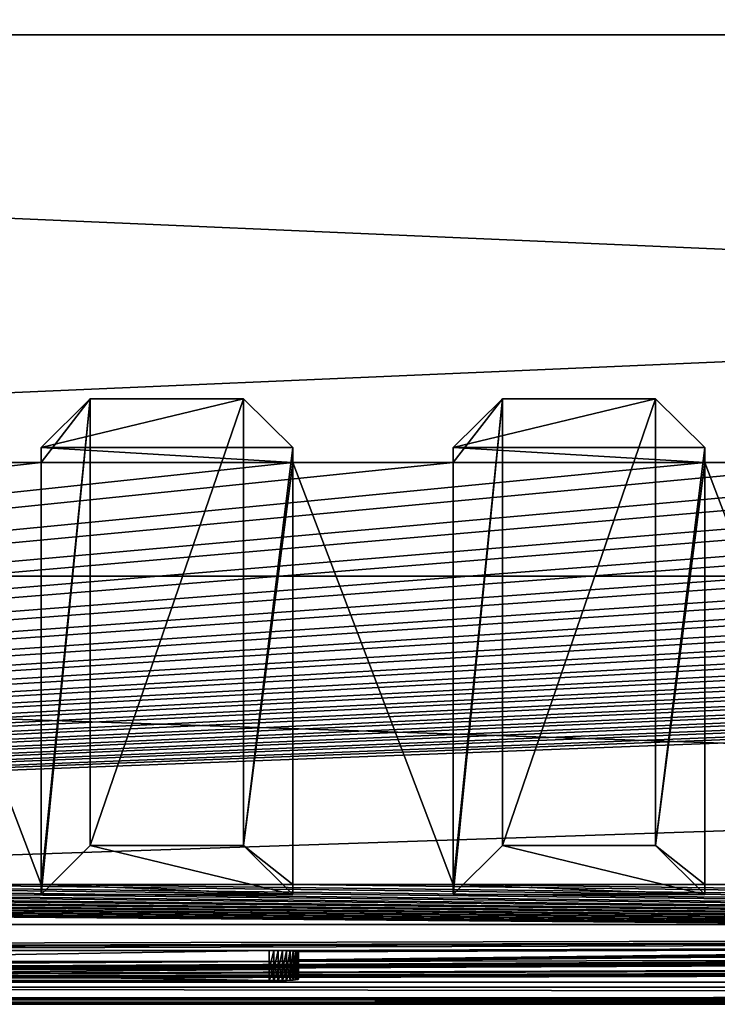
# Model space of a CAD drawing. Header units: inches. Extents: x -29.4 to 29.4, y 0 to 14.
# Tile 11 of 40: x -9.4 to -6.1, y 0 to 4.6. Entities that reach past the tile are written whole.
import ezdxf

# ---------------------------------------------------------------- set-up
doc = ezdxf.new("R2010")
doc.units = ezdxf.units.IN
doc.header["$LTSCALE"] = 65.185185
doc.header["$MEASUREMENT"] = 0
for name, color, linetype in [('10', 7, 'CONTINUOUS'), ('11', 7, 'CONTINUOUS'), ('12', 7, 'CONTINUOUS'), ('122', 7, 'CONTINUOUS'), ('123', 7, 'CONTINUOUS'), ('124', 7, 'CONTINUOUS'), ('126', 7, 'CONTINUOUS'), ('13', 7, 'CONTINUOUS'), ('135', 7, 'CONTINUOUS'), ('136', 7, 'CONTINUOUS'), ('17', 7, 'CONTINUOUS'), ('18', 7, 'CONTINUOUS'), ('19', 7, 'CONTINUOUS'), ('20', 7, 'CONTINUOUS'), ('21', 7, 'CONTINUOUS'), ('22', 7, 'CONTINUOUS'), ('23', 7, 'CONTINUOUS'), ('3', 7, 'CONTINUOUS'), ('4', 7, 'CONTINUOUS'), ('5', 7, 'CONTINUOUS'), ('6', 7, 'CONTINUOUS'), ('7', 7, 'CONTINUOUS'), ('8', 7, 'CONTINUOUS'), ('88', 7, 'CONTINUOUS'), ('89', 7, 'CONTINUOUS'), ('9', 7, 'CONTINUOUS'), ('90', 7, 'CONTINUOUS'), ('91', 7, 'CONTINUOUS'), ('92', 7, 'CONTINUOUS'), ('93', 7, 'CONTINUOUS'), ('94', 7, 'CONTINUOUS'), ('95', 7, 'CONTINUOUS'), ('96', 7, 'CONTINUOUS'), ('97', 7, 'CONTINUOUS'), ('98', 7, 'CONTINUOUS'), ('99', 7, 'CONTINUOUS')]:
    doc.layers.add(name, color=color, linetype=linetype)

msp = doc.modelspace()

# ---------------------------------------------------------------- linework, layer by layer
at = {"layer": '10', "color": 7, "linetype": 'Continuous'}
for points in [[(-29.226, 0, -0.5), (29.226, 0, -0.5), (-29.226, -0.015, -0.5), (-29.226, 0, -0.5)], [(29.226, 0, -0.5), (-29.226, -0.03, -0.5), (-29.226, -0.015, -0.5), (29.226, 0, -0.5)], [(-29.226, -0.03, -0.5), (29.226, 0, -0.5), (29.226, -0.015, -0.5), (-29.226, -0.03, -0.5)], [(29.226, -0.03, -0.5), (-29.226, -0.03, -0.5), (29.226, -0.015, -0.5), (29.226, -0.03, -0.5)]]:
    msp.add_3dface(points, dxfattribs=at)
at = {"layer": '11', "color": 7, "linetype": 'Continuous'}
for points in [[(29.1635, 1.97, -0.03), (29.1635, 0, -0.03), (-29.1635, 0, -0.03), (29.1635, 1.97, -0.03)], [(29.1635, 1.97, -0.03), (-29.1635, 0, -0.03), (-29.1635, 1.97, -0.03), (29.1635, 1.97, -0.03)]]:
    msp.add_3dface(points, dxfattribs=at)
at = {"layer": '12', "color": 7, "linetype": 'Continuous'}
for points in [[(29.1635, 1.97), (29.1635, 1.97, -0.03), (-29.1635, 1.97, -0.03), (29.1635, 1.97)], [(29.1635, 1.97), (-29.1635, 1.97, -0.03), (-29.1635, 1.97), (29.1635, 1.97)]]:
    msp.add_3dface(points, dxfattribs=at)
at = {"layer": '122', "color": 7, "linetype": 'Continuous'}
for points in [[(-8.1845, 0.132, 19.2048), (-8.1845, 0.0805, 20.1874), (-13.8155, 0.0805, 20.1874), (-8.1845, 0.132, 19.2048)], [(-13.8155, 0.132, 19.2048), (-8.1845, 0.132, 19.2048), (-13.8155, 0.0805, 20.1874), (-13.8155, 0.132, 19.2048)], [(-8.163, 0.0806, 20.1857), (-8.1845, 0.0805, 20.1874), (-8.163, 0.132, 19.2065), (-8.163, 0.0806, 20.1857)], [(-8.163, 0.132, 19.2065), (-8.1845, 0.0805, 20.1874), (-8.1845, 0.132, 19.2048), (-8.163, 0.132, 19.2065)], [(-8.142, 0.1317, 19.2115), (-8.163, 0.0806, 20.1857), (-8.163, 0.132, 19.2065), (-8.142, 0.1317, 19.2115)], [(-8.142, 0.0809, 20.1807), (-8.163, 0.0806, 20.1857), (-8.142, 0.1317, 19.2115), (-8.142, 0.0809, 20.1807)], [(-8.1221, 0.1313, 19.2197), (-8.142, 0.0809, 20.1807), (-8.142, 0.1317, 19.2115), (-8.1221, 0.1313, 19.2197)], [(-8.1221, 0.0813, 20.1725), (-8.142, 0.0809, 20.1807), (-8.1221, 0.1313, 19.2197), (-8.1221, 0.0813, 20.1725)], [(-8.1037, 0.1307, 19.231), (-8.1221, 0.0813, 20.1725), (-8.1221, 0.1313, 19.2197), (-8.1037, 0.1307, 19.231)], [(-8.1037, 0.0819, 20.1612), (-8.1221, 0.0813, 20.1725), (-8.1037, 0.1307, 19.231), (-8.1037, 0.0819, 20.1612)], [(-8.0873, 0.1299, 19.245), (-8.1037, 0.0819, 20.1612), (-8.1037, 0.1307, 19.231), (-8.0873, 0.1299, 19.245)], [(-8.0873, 0.0827, 20.1472), (-8.1037, 0.0819, 20.1612), (-8.0873, 0.1299, 19.245), (-8.0873, 0.0827, 20.1472)], [(-8.0733, 0.1291, 19.2614), (-8.0873, 0.0827, 20.1472), (-8.0873, 0.1299, 19.245), (-8.0733, 0.1291, 19.2614)], [(-8.0733, 0.0835, 20.1308), (-8.0873, 0.0827, 20.1472), (-8.0733, 0.1291, 19.2614), (-8.0733, 0.0835, 20.1308)], [(-8.062, 0.1281, 19.2798), (-8.0733, 0.0835, 20.1308), (-8.0733, 0.1291, 19.2614), (-8.062, 0.1281, 19.2798)], [(-8.062, 0.0845, 20.1125), (-8.0733, 0.0835, 20.1308), (-8.062, 0.1281, 19.2798), (-8.062, 0.0845, 20.1125)], [(-8.0537, 0.1271, 19.2997), (-8.062, 0.0845, 20.1125), (-8.062, 0.1281, 19.2798), (-8.0537, 0.1271, 19.2997)], [(-8.0537, 0.0855, 20.0926), (-8.062, 0.0845, 20.1125), (-8.0537, 0.1271, 19.2997), (-8.0537, 0.0855, 20.0926)], [(-8.0487, 0.126, 19.3206), (-8.0537, 0.0855, 20.0926), (-8.0537, 0.1271, 19.2997), (-8.0487, 0.126, 19.3206)], [(-8.0487, 0.0866, 20.0716), (-8.0537, 0.0855, 20.0926), (-8.0487, 0.126, 19.3206), (-8.0487, 0.0866, 20.0716)], [(-8.047, 0.1249, 19.3421), (-8.0487, 0.0866, 20.0716), (-8.0487, 0.126, 19.3206), (-8.047, 0.1249, 19.3421)], [(-8.047, 0.0877, 20.0501), (-8.0487, 0.0866, 20.0716), (-8.047, 0.1249, 19.3421), (-8.047, 0.0877, 20.0501)]]:
    msp.add_3dface(points, dxfattribs=at)
at = {"layer": '123', "color": 7, "linetype": 'Continuous'}
for points in [[(-8.047, 0.2147, 19.3468), (-8.047, 0.1776, 20.0548), (-8.047, 0.1249, 19.3421), (-8.047, 0.2147, 19.3468)], [(-8.047, 0.1776, 20.0548), (-8.047, 0.0877, 20.0501), (-8.047, 0.1249, 19.3421), (-8.047, 0.1776, 20.0548)]]:
    msp.add_3dface(points, dxfattribs=at)
at = {"layer": '124', "color": 7, "linetype": 'Continuous'}
for points in [[(-13.8155, 0.2219, 19.2095), (-8.1845, 0.2219, 19.2095), (-13.8155, 0.132, 19.2048), (-13.8155, 0.2219, 19.2095)], [(-8.1845, 0.2219, 19.2095), (-8.1845, 0.132, 19.2048), (-13.8155, 0.132, 19.2048), (-8.1845, 0.2219, 19.2095)]]:
    msp.add_3dface(points, dxfattribs=at)
at = {"layer": '126', "color": 7, "linetype": 'Continuous'}
for points in [[(-8.1845, 0.1704, 20.1921), (-13.8155, 0.1704, 20.1921), (-8.1845, 0.0805, 20.1874), (-8.1845, 0.1704, 20.1921)], [(-8.1845, 0.0805, 20.1874), (-13.8155, 0.1704, 20.1921), (-13.8155, 0.0805, 20.1874), (-8.1845, 0.0805, 20.1874)]]:
    msp.add_3dface(points, dxfattribs=at)
at = {"layer": '13', "color": 7, "linetype": 'Continuous'}
for points in [[(25.7058, 14), (29.1635, 4.5), (-29.1635, 1.97), (25.7058, 14)], [(-25.7058, 14), (25.7058, 14), (-29.1635, 1.97), (-25.7058, 14)], [(29.1635, 4.5), (29.1635, 1.97), (-29.1635, 1.97), (29.1635, 4.5)]]:
    msp.add_3dface(points, dxfattribs=at)
at = {"layer": '135', "color": 7, "linetype": 'Continuous'}
for points in [[(-8.163, 0.1705, 20.1905), (-8.1845, 0.1704, 20.1921), (-8.163, 0.0806, 20.1857), (-8.163, 0.1705, 20.1905)], [(-8.1845, 0.1704, 20.1921), (-8.1845, 0.0805, 20.1874), (-8.163, 0.0806, 20.1857), (-8.1845, 0.1704, 20.1921)], [(-8.142, 0.1708, 20.1854), (-8.163, 0.1705, 20.1905), (-8.142, 0.0809, 20.1807), (-8.142, 0.1708, 20.1854)], [(-8.163, 0.1705, 20.1905), (-8.163, 0.0806, 20.1857), (-8.142, 0.0809, 20.1807), (-8.163, 0.1705, 20.1905)], [(-8.1221, 0.1712, 20.1772), (-8.142, 0.1708, 20.1854), (-8.1221, 0.0813, 20.1725), (-8.1221, 0.1712, 20.1772)], [(-8.142, 0.1708, 20.1854), (-8.142, 0.0809, 20.1807), (-8.1221, 0.0813, 20.1725), (-8.142, 0.1708, 20.1854)], [(-8.1037, 0.1718, 20.1659), (-8.1221, 0.1712, 20.1772), (-8.1037, 0.0819, 20.1612), (-8.1037, 0.1718, 20.1659)], [(-8.1221, 0.1712, 20.1772), (-8.1221, 0.0813, 20.1725), (-8.1037, 0.0819, 20.1612), (-8.1221, 0.1712, 20.1772)], [(-8.0873, 0.1725, 20.1519), (-8.1037, 0.1718, 20.1659), (-8.0873, 0.0827, 20.1472), (-8.0873, 0.1725, 20.1519)], [(-8.1037, 0.1718, 20.1659), (-8.1037, 0.0819, 20.1612), (-8.0873, 0.0827, 20.1472), (-8.1037, 0.1718, 20.1659)], [(-8.0733, 0.1734, 20.1355), (-8.0873, 0.1725, 20.1519), (-8.0733, 0.0835, 20.1308), (-8.0733, 0.1734, 20.1355)], [(-8.0873, 0.1725, 20.1519), (-8.0873, 0.0827, 20.1472), (-8.0733, 0.0835, 20.1308), (-8.0873, 0.1725, 20.1519)], [(-8.062, 0.1744, 20.1172), (-8.0733, 0.1734, 20.1355), (-8.062, 0.0845, 20.1125), (-8.062, 0.1744, 20.1172)], [(-8.0733, 0.1734, 20.1355), (-8.0733, 0.0835, 20.1308), (-8.062, 0.0845, 20.1125), (-8.0733, 0.1734, 20.1355)], [(-8.0537, 0.1754, 20.0973), (-8.062, 0.1744, 20.1172), (-8.0537, 0.0855, 20.0926), (-8.0537, 0.1754, 20.0973)], [(-8.062, 0.1744, 20.1172), (-8.062, 0.0845, 20.1125), (-8.0537, 0.0855, 20.0926), (-8.062, 0.1744, 20.1172)], [(-8.0487, 0.1765, 20.0763), (-8.0537, 0.1754, 20.0973), (-8.0487, 0.0866, 20.0716), (-8.0487, 0.1765, 20.0763)], [(-8.0537, 0.1754, 20.0973), (-8.0537, 0.0855, 20.0926), (-8.0487, 0.0866, 20.0716), (-8.0537, 0.1754, 20.0973)], [(-8.047, 0.1776, 20.0548), (-8.0487, 0.1765, 20.0763), (-8.047, 0.0877, 20.0501), (-8.047, 0.1776, 20.0548)], [(-8.0487, 0.1765, 20.0763), (-8.0487, 0.0866, 20.0716), (-8.047, 0.0877, 20.0501), (-8.0487, 0.1765, 20.0763)]]:
    msp.add_3dface(points, dxfattribs=at)
at = {"layer": '136', "color": 7, "linetype": 'Continuous'}
for points in [[(-8.1845, 0.2219, 19.2095), (-8.163, 0.2218, 19.2112), (-8.1845, 0.132, 19.2048), (-8.1845, 0.2219, 19.2095)], [(-8.163, 0.2218, 19.2112), (-8.163, 0.132, 19.2065), (-8.1845, 0.132, 19.2048), (-8.163, 0.2218, 19.2112)], [(-8.163, 0.2218, 19.2112), (-8.142, 0.2216, 19.2162), (-8.163, 0.132, 19.2065), (-8.163, 0.2218, 19.2112)], [(-8.142, 0.2216, 19.2162), (-8.142, 0.1317, 19.2115), (-8.163, 0.132, 19.2065), (-8.142, 0.2216, 19.2162)], [(-8.142, 0.2216, 19.2162), (-8.1221, 0.2211, 19.2245), (-8.142, 0.1317, 19.2115), (-8.142, 0.2216, 19.2162)], [(-8.1221, 0.2211, 19.2245), (-8.1221, 0.1313, 19.2197), (-8.142, 0.1317, 19.2115), (-8.1221, 0.2211, 19.2245)], [(-8.1221, 0.2211, 19.2245), (-8.1037, 0.2205, 19.2357), (-8.1221, 0.1313, 19.2197), (-8.1221, 0.2211, 19.2245)], [(-8.1037, 0.2205, 19.2357), (-8.1037, 0.1307, 19.231), (-8.1221, 0.1313, 19.2197), (-8.1037, 0.2205, 19.2357)], [(-8.1037, 0.2205, 19.2357), (-8.0873, 0.2198, 19.2497), (-8.1037, 0.1307, 19.231), (-8.1037, 0.2205, 19.2357)], [(-8.0873, 0.2198, 19.2497), (-8.0873, 0.1299, 19.245), (-8.1037, 0.1307, 19.231), (-8.0873, 0.2198, 19.2497)], [(-8.0873, 0.2198, 19.2497), (-8.0733, 0.219, 19.2661), (-8.0873, 0.1299, 19.245), (-8.0873, 0.2198, 19.2497)], [(-8.0733, 0.219, 19.2661), (-8.0733, 0.1291, 19.2614), (-8.0873, 0.1299, 19.245), (-8.0733, 0.219, 19.2661)], [(-8.0733, 0.219, 19.2661), (-8.062, 0.218, 19.2845), (-8.0733, 0.1291, 19.2614), (-8.0733, 0.219, 19.2661)], [(-8.062, 0.218, 19.2845), (-8.062, 0.1281, 19.2798), (-8.0733, 0.1291, 19.2614), (-8.062, 0.218, 19.2845)], [(-8.062, 0.218, 19.2845), (-8.0537, 0.217, 19.3044), (-8.062, 0.1281, 19.2798), (-8.062, 0.218, 19.2845)], [(-8.0537, 0.217, 19.3044), (-8.0537, 0.1271, 19.2997), (-8.062, 0.1281, 19.2798), (-8.0537, 0.217, 19.3044)], [(-8.0537, 0.217, 19.3044), (-8.0487, 0.2159, 19.3253), (-8.0537, 0.1271, 19.2997), (-8.0537, 0.217, 19.3044)], [(-8.0487, 0.2159, 19.3253), (-8.0487, 0.126, 19.3206), (-8.0537, 0.1271, 19.2997), (-8.0487, 0.2159, 19.3253)], [(-8.0487, 0.2159, 19.3253), (-8.047, 0.2147, 19.3468), (-8.0487, 0.126, 19.3206), (-8.0487, 0.2159, 19.3253)], [(-8.047, 0.2147, 19.3468), (-8.047, 0.1249, 19.3421), (-8.0487, 0.126, 19.3206), (-8.047, 0.2147, 19.3468)]]:
    msp.add_3dface(points, dxfattribs=at)
at = {"layer": '17', "color": 7, "linetype": 'Continuous'}
for points in [[(-28.3225, -0.03), (28.3225, -0.03), (-28.3225, 0.073), (-28.3225, -0.03)], [(28.3225, -0.03), (28.3225, 0.073), (-28.3225, 0.073), (28.3225, -0.03)]]:
    msp.add_3dface(points, dxfattribs=at)
at = {"layer": '18', "color": 7, "linetype": 'Continuous'}
for points in [[(28.3225, -0.03, 22.5), (-28.3225, -0.03, 22.5), (28.3225, 0.0495, 22.5), (28.3225, -0.03, 22.5)], [(28.3225, 0.0495, 22.5), (-28.3225, -0.03, 22.5), (-28.3225, 0.0495, 22.5), (28.3225, 0.0495, 22.5)]]:
    msp.add_3dface(points, dxfattribs=at)
at = {"layer": '19', "color": 7, "linetype": 'Continuous'}
for points in [[(28.3225, 0.3431, 16.8975), (-24.9405, 0.2219, 19.2095), (-28.3225, 0.3431, 16.8975), (28.3225, 0.3431, 16.8975)], [(-24.9405, 0.2219, 19.2095), (28.3225, 0.3431, 16.8975), (-19.3095, 0.2219, 19.2095), (-24.9405, 0.2219, 19.2095)], [(-19.3095, 0.2219, 19.2095), (28.3225, 0.3431, 16.8975), (-19.288, 0.2218, 19.2112), (-19.3095, 0.2219, 19.2095)], [(-19.288, 0.2218, 19.2112), (28.3225, 0.3431, 16.8975), (-19.267, 0.2216, 19.2162), (-19.288, 0.2218, 19.2112)], [(-19.267, 0.2216, 19.2162), (28.3225, 0.3431, 16.8975), (-19.2471, 0.2211, 19.2245), (-19.267, 0.2216, 19.2162)], [(-19.2471, 0.2211, 19.2245), (28.3225, 0.3431, 16.8975), (-19.2287, 0.2205, 19.2357), (-19.2471, 0.2211, 19.2245)], [(-19.2287, 0.2205, 19.2357), (28.3225, 0.3431, 16.8975), (-19.2123, 0.2198, 19.2497), (-19.2287, 0.2205, 19.2357)], [(-19.2123, 0.2198, 19.2497), (28.3225, 0.3431, 16.8975), (-19.1983, 0.219, 19.2661), (-19.2123, 0.2198, 19.2497)], [(-19.1983, 0.219, 19.2661), (28.3225, 0.3431, 16.8975), (-19.187, 0.218, 19.2845), (-19.1983, 0.219, 19.2661)], [(-19.187, 0.218, 19.2845), (28.3225, 0.3431, 16.8975), (-19.1787, 0.217, 19.3044), (-19.187, 0.218, 19.2845)], [(-19.1787, 0.217, 19.3044), (28.3225, 0.3431, 16.8975), (-19.1737, 0.2159, 19.3253), (-19.1787, 0.217, 19.3044)], [(-19.1737, 0.2159, 19.3253), (28.3225, 0.3431, 16.8975), (-19.172, 0.2147, 19.3468), (-19.1737, 0.2159, 19.3253)], [(-19.172, 0.2147, 19.3468), (28.3225, 0.3431, 16.8975), (-13.8155, 0.2219, 19.2095), (-19.172, 0.2147, 19.3468)], [(-13.8155, 0.2219, 19.2095), (28.3225, 0.3431, 16.8975), (-8.1845, 0.2219, 19.2095), (-13.8155, 0.2219, 19.2095)], [(-8.1845, 0.2219, 19.2095), (28.3225, 0.3431, 16.8975), (-8.163, 0.2218, 19.2112), (-8.1845, 0.2219, 19.2095)], [(-8.163, 0.2218, 19.2112), (28.3225, 0.3431, 16.8975), (-8.142, 0.2216, 19.2162), (-8.163, 0.2218, 19.2112)], [(-8.142, 0.2216, 19.2162), (28.3225, 0.3431, 16.8975), (-8.1221, 0.2211, 19.2245), (-8.142, 0.2216, 19.2162)], [(-8.1221, 0.2211, 19.2245), (28.3225, 0.3431, 16.8975), (-8.1037, 0.2205, 19.2357), (-8.1221, 0.2211, 19.2245)], [(-8.1037, 0.2205, 19.2357), (28.3225, 0.3431, 16.8975), (-8.0873, 0.2198, 19.2497), (-8.1037, 0.2205, 19.2357)], [(-8.0873, 0.2198, 19.2497), (28.3225, 0.3431, 16.8975), (-8.0733, 0.219, 19.2661), (-8.0873, 0.2198, 19.2497)], [(-8.0733, 0.219, 19.2661), (28.3225, 0.3431, 16.8975), (-8.062, 0.218, 19.2845), (-8.0733, 0.219, 19.2661)], [(-8.062, 0.218, 19.2845), (28.3225, 0.3431, 16.8975), (-8.0537, 0.217, 19.3044), (-8.062, 0.218, 19.2845)], [(28.3225, 0.3431, 16.8975), (-3.4502, 0.232, 19.017), (-8.0537, 0.217, 19.3044), (28.3225, 0.3431, 16.8975)], [(-8.0537, 0.217, 19.3044), (-3.4502, 0.232, 19.017), (-8.0487, 0.2159, 19.3253), (-8.0537, 0.217, 19.3044)], [(-8.0487, 0.2159, 19.3253), (-3.4502, 0.232, 19.017), (-8.047, 0.2147, 19.3468), (-8.0487, 0.2159, 19.3253)], [(-3.4502, 0.232, 19.017), (-3.4947, 0.2316, 19.0251), (-8.047, 0.2147, 19.3468), (-3.4502, 0.232, 19.017)], [(-3.4947, 0.2316, 19.0251), (-3.538, 0.2309, 19.0386), (-8.047, 0.1776, 20.0548), (-3.4947, 0.2316, 19.0251)], [(-3.4947, 0.2316, 19.0251), (-8.047, 0.1776, 20.0548), (-8.047, 0.2147, 19.3468), (-3.4947, 0.2316, 19.0251)], [(-3.538, 0.2309, 19.0386), (-3.5793, 0.2299, 19.0572), (-8.047, 0.1776, 20.0548), (-3.538, 0.2309, 19.0386)], [(-3.78, 0.2125, 19.3887), (-3.78, 0.1798, 20.0129), (-8.163, 0.1705, 20.1905), (-3.78, 0.2125, 19.3887)], [(-8.142, 0.1708, 20.1854), (-3.78, 0.2125, 19.3887), (-8.163, 0.1705, 20.1905), (-8.142, 0.1708, 20.1854)], [(-8.1221, 0.1712, 20.1772), (-3.78, 0.2125, 19.3887), (-8.142, 0.1708, 20.1854), (-8.1221, 0.1712, 20.1772)], [(-8.1037, 0.1718, 20.1659), (-3.78, 0.2125, 19.3887), (-8.1221, 0.1712, 20.1772), (-8.1037, 0.1718, 20.1659)], [(-8.0873, 0.1725, 20.1519), (-3.78, 0.2125, 19.3887), (-8.1037, 0.1718, 20.1659), (-8.0873, 0.1725, 20.1519)], [(-8.0733, 0.1734, 20.1355), (-3.78, 0.2125, 19.3887), (-8.0873, 0.1725, 20.1519), (-8.0733, 0.1734, 20.1355)], [(-8.062, 0.1744, 20.1172), (-3.78, 0.2125, 19.3887), (-8.0733, 0.1734, 20.1355), (-8.062, 0.1744, 20.1172)], [(-8.0537, 0.1754, 20.0973), (-3.78, 0.2125, 19.3887), (-8.062, 0.1744, 20.1172), (-8.0537, 0.1754, 20.0973)], [(-8.0487, 0.1765, 20.0763), (-3.78, 0.2125, 19.3887), (-8.0537, 0.1754, 20.0973), (-8.0487, 0.1765, 20.0763)], [(-8.047, 0.1776, 20.0548), (-3.78, 0.2125, 19.3887), (-8.0487, 0.1765, 20.0763), (-8.047, 0.1776, 20.0548)], [(-3.5793, 0.2299, 19.0572), (-3.618, 0.2287, 19.0805), (-8.047, 0.1776, 20.0548), (-3.5793, 0.2299, 19.0572)], [(-3.618, 0.2287, 19.0805), (-3.6537, 0.2272, 19.1084), (-8.047, 0.1776, 20.0548), (-3.618, 0.2287, 19.0805)], [(-3.6537, 0.2272, 19.1084), (-3.6857, 0.2255, 19.1404), (-8.047, 0.1776, 20.0548), (-3.6537, 0.2272, 19.1084)], [(-3.6857, 0.2255, 19.1404), (-3.7136, 0.2237, 19.176), (-8.047, 0.1776, 20.0548), (-3.6857, 0.2255, 19.1404)], [(-3.7136, 0.2237, 19.176), (-3.737, 0.2217, 19.2147), (-8.047, 0.1776, 20.0548), (-3.7136, 0.2237, 19.176)], [(-3.737, 0.2217, 19.2147), (-3.7556, 0.2195, 19.2559), (-8.047, 0.1776, 20.0548), (-3.737, 0.2217, 19.2147)], [(-3.7556, 0.2195, 19.2559), (-3.7691, 0.2172, 19.2991), (-8.047, 0.1776, 20.0548), (-3.7556, 0.2195, 19.2559)], [(-3.7691, 0.2172, 19.2991), (-3.7773, 0.2149, 19.3436), (-8.047, 0.1776, 20.0548), (-3.7691, 0.2172, 19.2991)], [(-3.7773, 0.2149, 19.3436), (-3.78, 0.2125, 19.3887), (-8.047, 0.1776, 20.0548), (-3.7773, 0.2149, 19.3436)], [(-3.7773, 0.1775, 20.058), (-28.3225, 0.0495, 22.5), (-3.78, 0.1798, 20.0129), (-3.7773, 0.1775, 20.058)], [(-3.78, 0.1798, 20.0129), (-28.3225, 0.0495, 22.5), (-8.163, 0.1705, 20.1905), (-3.78, 0.1798, 20.0129)], [(-28.3225, 0.0495, 22.5), (13.8155, 0.1704, 20.1921), (19.172, 0.1776, 20.0548), (-28.3225, 0.0495, 22.5)], [(-28.3225, 0.0495, 22.5), (19.172, 0.1776, 20.0548), (19.1737, 0.1765, 20.0763), (-28.3225, 0.0495, 22.5)], [(-3.7691, 0.1751, 20.1025), (-28.3225, 0.0495, 22.5), (-3.7773, 0.1775, 20.058), (-3.7691, 0.1751, 20.1025)], [(19.1787, 0.1754, 20.0973), (-28.3225, 0.0495, 22.5), (19.1737, 0.1765, 20.0763), (19.1787, 0.1754, 20.0973)], [(-28.3225, 0.0495, 22.5), (3.4502, 0.1603, 20.3846), (8.0537, 0.1754, 20.0973), (-28.3225, 0.0495, 22.5)], [(8.062, 0.1744, 20.1172), (-28.3225, 0.0495, 22.5), (8.0537, 0.1754, 20.0973), (8.062, 0.1744, 20.1172)], [(19.187, 0.1744, 20.1172), (-28.3225, 0.0495, 22.5), (19.1787, 0.1754, 20.0973), (19.187, 0.1744, 20.1172)], [(-3.7556, 0.1729, 20.1457), (-28.3225, 0.0495, 22.5), (-3.7691, 0.1751, 20.1025), (-3.7556, 0.1729, 20.1457)], [(8.0733, 0.1734, 20.1355), (-28.3225, 0.0495, 22.5), (8.062, 0.1744, 20.1172), (8.0733, 0.1734, 20.1355)], [(19.1983, 0.1734, 20.1355), (-28.3225, 0.0495, 22.5), (19.187, 0.1744, 20.1172), (19.1983, 0.1734, 20.1355)], [(8.0873, 0.1725, 20.1519), (-28.3225, 0.0495, 22.5), (8.0733, 0.1734, 20.1355), (8.0873, 0.1725, 20.1519)], [(19.2123, 0.1725, 20.1519), (-28.3225, 0.0495, 22.5), (19.1983, 0.1734, 20.1355), (19.2123, 0.1725, 20.1519)], [(-3.737, 0.1707, 20.1869), (-28.3225, 0.0495, 22.5), (-3.7556, 0.1729, 20.1457), (-3.737, 0.1707, 20.1869)], [(8.1037, 0.1718, 20.1659), (-28.3225, 0.0495, 22.5), (8.0873, 0.1725, 20.1519), (8.1037, 0.1718, 20.1659)], [(19.2287, 0.1718, 20.1659), (-28.3225, 0.0495, 22.5), (19.2123, 0.1725, 20.1519), (19.2287, 0.1718, 20.1659)], [(8.1221, 0.1712, 20.1772), (-28.3225, 0.0495, 22.5), (8.1037, 0.1718, 20.1659), (8.1221, 0.1712, 20.1772)], [(19.2471, 0.1712, 20.1772), (-28.3225, 0.0495, 22.5), (19.2287, 0.1718, 20.1659), (19.2471, 0.1712, 20.1772)], [(8.142, 0.1708, 20.1854), (-28.3225, 0.0495, 22.5), (8.1221, 0.1712, 20.1772), (8.142, 0.1708, 20.1854)], [(19.267, 0.1708, 20.1854), (-28.3225, 0.0495, 22.5), (19.2471, 0.1712, 20.1772), (19.267, 0.1708, 20.1854)], [(8.163, 0.1705, 20.1905), (-28.3225, 0.0495, 22.5), (8.142, 0.1708, 20.1854), (8.163, 0.1705, 20.1905)], [(19.288, 0.1705, 20.1905), (-28.3225, 0.0495, 22.5), (19.267, 0.1708, 20.1854), (19.288, 0.1705, 20.1905)], [(-3.7136, 0.1687, 20.2256), (-28.3225, 0.0495, 22.5), (-3.737, 0.1707, 20.1869), (-3.7136, 0.1687, 20.2256)], [(-8.163, 0.1705, 20.1905), (-28.3225, 0.0495, 22.5), (-8.1845, 0.1704, 20.1921), (-8.163, 0.1705, 20.1905)], [(8.1845, 0.1704, 20.1921), (-28.3225, 0.0495, 22.5), (8.163, 0.1705, 20.1905), (8.1845, 0.1704, 20.1921)], [(19.3095, 0.1704, 20.1921), (-28.3225, 0.0495, 22.5), (19.288, 0.1705, 20.1905), (19.3095, 0.1704, 20.1921)], [(28.3225, 0.0495, 22.5), (-28.3225, 0.0495, 22.5), (24.9405, 0.1704, 20.1921), (28.3225, 0.0495, 22.5)], [(-8.1845, 0.1704, 20.1921), (-28.3225, 0.0495, 22.5), (-13.8155, 0.1704, 20.1921), (-8.1845, 0.1704, 20.1921)], [(13.8155, 0.1704, 20.1921), (-28.3225, 0.0495, 22.5), (8.1845, 0.1704, 20.1921), (13.8155, 0.1704, 20.1921)], [(24.9405, 0.1704, 20.1921), (-28.3225, 0.0495, 22.5), (19.3095, 0.1704, 20.1921), (24.9405, 0.1704, 20.1921)], [(-3.6857, 0.1668, 20.2612), (-28.3225, 0.0495, 22.5), (-3.7136, 0.1687, 20.2256), (-3.6857, 0.1668, 20.2612)], [(-3.6537, 0.1651, 20.2932), (-28.3225, 0.0495, 22.5), (-3.6857, 0.1668, 20.2612), (-3.6537, 0.1651, 20.2932)], [(-3.618, 0.1637, 20.3211), (-28.3225, 0.0495, 22.5), (-3.6537, 0.1651, 20.2932), (-3.618, 0.1637, 20.3211)], [(-3.5793, 0.1624, 20.3445), (-28.3225, 0.0495, 22.5), (-3.618, 0.1637, 20.3211), (-3.5793, 0.1624, 20.3445)], [(-3.538, 0.1615, 20.363), (-28.3225, 0.0495, 22.5), (-3.5793, 0.1624, 20.3445), (-3.538, 0.1615, 20.363)], [(-3.4947, 0.1608, 20.3765), (-28.3225, 0.0495, 22.5), (-3.538, 0.1615, 20.363), (-3.4947, 0.1608, 20.3765)], [(-3.4502, 0.1603, 20.3846), (-28.3225, 0.0495, 22.5), (-3.4947, 0.1608, 20.3765), (-3.4502, 0.1603, 20.3846)], [(-3.405, 0.1602, 20.3874), (-28.3225, 0.0495, 22.5), (-3.4502, 0.1603, 20.3846), (-3.405, 0.1602, 20.3874)], [(3.4502, 0.1603, 20.3846), (-28.3225, 0.0495, 22.5), (3.405, 0.1602, 20.3874), (3.4502, 0.1603, 20.3846)], [(-28.3225, 0.0495, 22.5), (-3.405, 0.1602, 20.3874), (3.405, 0.1602, 20.3874), (-28.3225, 0.0495, 22.5)]]:
    msp.add_3dface(points, dxfattribs=at)
at = {"layer": '20', "color": 7, "linetype": 'Continuous'}
for points in [[(28.3225, 2.5016, 15.0863), (28.3225, 0.3431, 16.8975), (-28.3225, 0.3431, 16.8975), (28.3225, 2.5016, 15.0863)], [(28.3225, 2.5016, 15.0863), (-28.3225, 0.3431, 16.8975), (27.325, 2.5016, 15.0863), (28.3225, 2.5016, 15.0863)], [(-0.375, 2.5016, 15.0863), (-28.3225, 0.3431, 16.8975), (-1.55, 2.5016, 15.0863), (-0.375, 2.5016, 15.0863)], [(-28.3225, 0.3431, 16.8975), (-0.375, 2.5016, 15.0863), (0.375, 2.5016, 15.0863), (-28.3225, 0.3431, 16.8975)], [(-1.55, 2.5016, 15.0863), (-28.3225, 0.3431, 16.8975), (-2.3, 2.5016, 15.0863), (-1.55, 2.5016, 15.0863)], [(-2.3, 2.5016, 15.0863), (-28.3225, 0.3431, 16.8975), (-3.475, 2.5016, 15.0863), (-2.3, 2.5016, 15.0863)], [(-3.475, 2.5016, 15.0863), (-28.3225, 0.3431, 16.8975), (-4.225, 2.5016, 15.0863), (-3.475, 2.5016, 15.0863)], [(-4.225, 2.5016, 15.0863), (-28.3225, 0.3431, 16.8975), (-5.4, 2.5016, 15.0863), (-4.225, 2.5016, 15.0863)], [(-5.4, 2.5016, 15.0863), (-28.3225, 0.3431, 16.8975), (-6.15, 2.5016, 15.0863), (-5.4, 2.5016, 15.0863)], [(-6.15, 2.5016, 15.0863), (-28.3225, 0.3431, 16.8975), (-7.325, 2.5016, 15.0863), (-6.15, 2.5016, 15.0863)], [(-7.325, 2.5016, 15.0863), (-28.3225, 0.3431, 16.8975), (-8.075, 2.5016, 15.0863), (-7.325, 2.5016, 15.0863)], [(-8.075, 2.5016, 15.0863), (-28.3225, 0.3431, 16.8975), (-9.25, 2.5016, 15.0863), (-8.075, 2.5016, 15.0863)], [(-9.25, 2.5016, 15.0863), (-28.3225, 0.3431, 16.8975), (-10, 2.5016, 15.0863), (-9.25, 2.5016, 15.0863)], [(27.325, 2.5016, 15.0863), (-28.3225, 0.3431, 16.8975), (26.575, 2.5016, 15.0863), (27.325, 2.5016, 15.0863)], [(26.575, 2.5016, 15.0863), (-28.3225, 0.3431, 16.8975), (25.4, 2.5016, 15.0863), (26.575, 2.5016, 15.0863)], [(25.4, 2.5016, 15.0863), (-28.3225, 0.3431, 16.8975), (24.65, 2.5016, 15.0863), (25.4, 2.5016, 15.0863)], [(24.65, 2.5016, 15.0863), (-28.3225, 0.3431, 16.8975), (23.475, 2.5016, 15.0863), (24.65, 2.5016, 15.0863)], [(23.475, 2.5016, 15.0863), (-28.3225, 0.3431, 16.8975), (22.725, 2.5016, 15.0863), (23.475, 2.5016, 15.0863)], [(22.725, 2.5016, 15.0863), (-28.3225, 0.3431, 16.8975), (21.55, 2.5016, 15.0863), (22.725, 2.5016, 15.0863)], [(21.55, 2.5016, 15.0863), (-28.3225, 0.3431, 16.8975), (20.8, 2.5016, 15.0863), (21.55, 2.5016, 15.0863)], [(20.8, 2.5016, 15.0863), (-28.3225, 0.3431, 16.8975), (19.625, 2.5016, 15.0863), (20.8, 2.5016, 15.0863)], [(19.625, 2.5016, 15.0863), (-28.3225, 0.3431, 16.8975), (18.875, 2.5016, 15.0863), (19.625, 2.5016, 15.0863)], [(18.875, 2.5016, 15.0863), (-28.3225, 0.3431, 16.8975), (17.7, 2.5016, 15.0863), (18.875, 2.5016, 15.0863)], [(17.7, 2.5016, 15.0863), (-28.3225, 0.3431, 16.8975), (16.95, 2.5016, 15.0863), (17.7, 2.5016, 15.0863)], [(16.95, 2.5016, 15.0863), (-28.3225, 0.3431, 16.8975), (15.775, 2.5016, 15.0863), (16.95, 2.5016, 15.0863)], [(15.775, 2.5016, 15.0863), (-28.3225, 0.3431, 16.8975), (15.025, 2.5016, 15.0863), (15.775, 2.5016, 15.0863)], [(15.025, 2.5016, 15.0863), (-28.3225, 0.3431, 16.8975), (13.85, 2.5016, 15.0863), (15.025, 2.5016, 15.0863)], [(13.85, 2.5016, 15.0863), (-28.3225, 0.3431, 16.8975), (13.1, 2.5016, 15.0863), (13.85, 2.5016, 15.0863)], [(13.1, 2.5016, 15.0863), (-28.3225, 0.3431, 16.8975), (11.925, 2.5016, 15.0863), (13.1, 2.5016, 15.0863)], [(11.925, 2.5016, 15.0863), (-28.3225, 0.3431, 16.8975), (11.175, 2.5016, 15.0863), (11.925, 2.5016, 15.0863)], [(11.175, 2.5016, 15.0863), (-28.3225, 0.3431, 16.8975), (10, 2.5016, 15.0863), (11.175, 2.5016, 15.0863)], [(10, 2.5016, 15.0863), (-28.3225, 0.3431, 16.8975), (9.25, 2.5016, 15.0863), (10, 2.5016, 15.0863)], [(9.25, 2.5016, 15.0863), (-28.3225, 0.3431, 16.8975), (8.075, 2.5016, 15.0863), (9.25, 2.5016, 15.0863)], [(8.075, 2.5016, 15.0863), (-28.3225, 0.3431, 16.8975), (7.325, 2.5016, 15.0863), (8.075, 2.5016, 15.0863)], [(7.325, 2.5016, 15.0863), (-28.3225, 0.3431, 16.8975), (6.15, 2.5016, 15.0863), (7.325, 2.5016, 15.0863)], [(6.15, 2.5016, 15.0863), (-28.3225, 0.3431, 16.8975), (5.4, 2.5016, 15.0863), (6.15, 2.5016, 15.0863)], [(5.4, 2.5016, 15.0863), (-28.3225, 0.3431, 16.8975), (4.225, 2.5016, 15.0863), (5.4, 2.5016, 15.0863)], [(4.225, 2.5016, 15.0863), (-28.3225, 0.3431, 16.8975), (3.475, 2.5016, 15.0863), (4.225, 2.5016, 15.0863)], [(3.475, 2.5016, 15.0863), (-28.3225, 0.3431, 16.8975), (2.3, 2.5016, 15.0863), (3.475, 2.5016, 15.0863)], [(2.3, 2.5016, 15.0863), (-28.3225, 0.3431, 16.8975), (1.55, 2.5016, 15.0863), (2.3, 2.5016, 15.0863)], [(1.55, 2.5016, 15.0863), (-28.3225, 0.3431, 16.8975), (0.375, 2.5016, 15.0863), (1.55, 2.5016, 15.0863)]]:
    msp.add_3dface(points, dxfattribs=at)
at = {"layer": '21', "color": 7, "linetype": 'Continuous'}
for points in [[(-9.25, 2.5016, 15.0863), (-10, 2.5016, 15.0863), (-9.25, 0.5294, 1.053), (-9.25, 2.5016, 15.0863)], [(-9.25, 0.5294, 1.053), (-10, 2.5016, 15.0863), (-10, 0.5294, 1.053), (-9.25, 0.5294, 1.053)], [(-7.325, 2.5016, 15.0863), (-8.075, 2.5016, 15.0863), (-7.325, 0.5294, 1.053), (-7.325, 2.5016, 15.0863)], [(-7.325, 0.5294, 1.053), (-8.075, 2.5016, 15.0863), (-8.075, 0.5294, 1.053), (-7.325, 0.5294, 1.053)], [(-5.4, 2.5016, 15.0863), (-6.15, 2.5016, 15.0863), (-5.4, 0.5294, 1.053), (-5.4, 2.5016, 15.0863)], [(-5.4, 0.5294, 1.053), (-6.15, 2.5016, 15.0863), (-6.15, 0.5294, 1.053), (-5.4, 0.5294, 1.053)]]:
    msp.add_3dface(points, dxfattribs=at)
at = {"layer": '22', "color": 7, "linetype": 'Continuous'}
for points in [[(28.3225, 0.073, 1.053), (-27.325, 0.5294, 1.053), (-28.3225, 0.5294, 1.053), (28.3225, 0.073, 1.053)], [(-28.3225, 0.073, 1.053), (28.3225, 0.073, 1.053), (-28.3225, 0.5294, 1.053), (-28.3225, 0.073, 1.053)], [(28.3225, 0.073, 1.053), (-26.575, 0.5294, 1.053), (-27.325, 0.5294, 1.053), (28.3225, 0.073, 1.053)], [(-26.575, 0.5294, 1.053), (28.3225, 0.073, 1.053), (-25.4, 0.5294, 1.053), (-26.575, 0.5294, 1.053)], [(28.3225, 0.073, 1.053), (-24.65, 0.5294, 1.053), (-25.4, 0.5294, 1.053), (28.3225, 0.073, 1.053)], [(-24.65, 0.5294, 1.053), (28.3225, 0.073, 1.053), (-23.475, 0.5294, 1.053), (-24.65, 0.5294, 1.053)], [(28.3225, 0.073, 1.053), (-22.725, 0.5294, 1.053), (-23.475, 0.5294, 1.053), (28.3225, 0.073, 1.053)], [(-22.725, 0.5294, 1.053), (28.3225, 0.073, 1.053), (-21.55, 0.5294, 1.053), (-22.725, 0.5294, 1.053)], [(28.3225, 0.073, 1.053), (-20.8, 0.5294, 1.053), (-21.55, 0.5294, 1.053), (28.3225, 0.073, 1.053)], [(-20.8, 0.5294, 1.053), (28.3225, 0.073, 1.053), (-19.625, 0.5294, 1.053), (-20.8, 0.5294, 1.053)], [(28.3225, 0.073, 1.053), (-18.875, 0.5294, 1.053), (-19.625, 0.5294, 1.053), (28.3225, 0.073, 1.053)], [(-18.875, 0.5294, 1.053), (28.3225, 0.073, 1.053), (-17.7, 0.5294, 1.053), (-18.875, 0.5294, 1.053)], [(28.3225, 0.073, 1.053), (-16.95, 0.5294, 1.053), (-17.7, 0.5294, 1.053), (28.3225, 0.073, 1.053)], [(-16.95, 0.5294, 1.053), (28.3225, 0.073, 1.053), (-15.775, 0.5294, 1.053), (-16.95, 0.5294, 1.053)], [(28.3225, 0.073, 1.053), (-15.025, 0.5294, 1.053), (-15.775, 0.5294, 1.053), (28.3225, 0.073, 1.053)], [(-15.025, 0.5294, 1.053), (28.3225, 0.073, 1.053), (-13.85, 0.5294, 1.053), (-15.025, 0.5294, 1.053)], [(28.3225, 0.073, 1.053), (-13.1, 0.5294, 1.053), (-13.85, 0.5294, 1.053), (28.3225, 0.073, 1.053)], [(-13.1, 0.5294, 1.053), (28.3225, 0.073, 1.053), (-11.925, 0.5294, 1.053), (-13.1, 0.5294, 1.053)], [(28.3225, 0.073, 1.053), (-11.175, 0.5294, 1.053), (-11.925, 0.5294, 1.053), (28.3225, 0.073, 1.053)], [(-11.175, 0.5294, 1.053), (28.3225, 0.073, 1.053), (-10, 0.5294, 1.053), (-11.175, 0.5294, 1.053)], [(28.3225, 0.073, 1.053), (-9.25, 0.5294, 1.053), (-10, 0.5294, 1.053), (28.3225, 0.073, 1.053)], [(-9.25, 0.5294, 1.053), (28.3225, 0.073, 1.053), (-8.075, 0.5294, 1.053), (-9.25, 0.5294, 1.053)], [(28.3225, 0.073, 1.053), (-7.325, 0.5294, 1.053), (-8.075, 0.5294, 1.053), (28.3225, 0.073, 1.053)], [(-7.325, 0.5294, 1.053), (28.3225, 0.073, 1.053), (-6.15, 0.5294, 1.053), (-7.325, 0.5294, 1.053)], [(28.3225, 0.073, 1.053), (-5.4, 0.5294, 1.053), (-6.15, 0.5294, 1.053), (28.3225, 0.073, 1.053)]]:
    msp.add_3dface(points, dxfattribs=at)
at = {"layer": '23', "color": 7, "linetype": 'Continuous'}
for points in [[(-28.3225, 0.073), (28.3225, 0.073), (-0.4344, 0.073, 0.315), (-28.3225, 0.073)], [(28.3225, 0.073, 1.053), (-28.3225, 0.073, 1.053), (0.503, 0.073, 0.757), (28.3225, 0.073, 1.053)], [(-28.3225, 0.073, 1.053), (-28.3225, 0.073), (-0.4344, 0.073, 0.315), (-28.3225, 0.073, 1.053)], [(-0.6, 0.073, 0.482), (-28.3225, 0.073, 1.053), (-0.598, 0.073, 0.456), (-0.6, 0.073, 0.482)], [(-28.3225, 0.073, 1.053), (-0.6, 0.073, 0.482), (-0.6, 0.073, 0.757), (-28.3225, 0.073, 1.053)], [(-0.598, 0.073, 0.456), (-28.3225, 0.073, 1.053), (-0.5919, 0.073, 0.4307), (-0.598, 0.073, 0.456)], [(-0.5919, 0.073, 0.4307), (-28.3225, 0.073, 1.053), (-0.582, 0.073, 0.4066), (-0.5919, 0.073, 0.4307)], [(-0.582, 0.073, 0.4066), (-28.3225, 0.073, 1.053), (-0.5684, 0.073, 0.3843), (-0.582, 0.073, 0.4066)], [(-0.5684, 0.073, 0.3843), (-28.3225, 0.073, 1.053), (-0.5516, 0.073, 0.3644), (-0.5684, 0.073, 0.3843)], [(-0.5516, 0.073, 0.3644), (-28.3225, 0.073, 1.053), (-0.5318, 0.073, 0.3474), (-0.5516, 0.073, 0.3644)], [(-0.5318, 0.073, 0.3474), (-28.3225, 0.073, 1.053), (-0.5097, 0.073, 0.3337), (-0.5318, 0.073, 0.3474)], [(-0.5097, 0.073, 0.3337), (-28.3225, 0.073, 1.053), (-0.4857, 0.073, 0.3235), (-0.5097, 0.073, 0.3337)], [(-0.4857, 0.073, 0.3235), (-28.3225, 0.073, 1.053), (-0.4604, 0.073, 0.3173), (-0.4857, 0.073, 0.3235)], [(-0.4604, 0.073, 0.3173), (-28.3225, 0.073, 1.053), (-0.4344, 0.073, 0.315), (-0.4604, 0.073, 0.3173)], [(0.503, 0.073, 0.757), (-28.3225, 0.073, 1.053), (0.437, 0.073, 0.757), (0.503, 0.073, 0.757)], [(0.437, 0.073, 0.757), (-28.3225, 0.073, 1.053), (-0.534, 0.073, 0.757), (0.437, 0.073, 0.757)], [(-0.534, 0.073, 0.757), (-28.3225, 0.073, 1.053), (-0.6, 0.073, 0.757), (-0.534, 0.073, 0.757)]]:
    msp.add_3dface(points, dxfattribs=at)
at = {"layer": '3', "color": 7, "linetype": 'Continuous'}
for points in [[(29.1635, 4.5, 22.5), (-25.7058, 14, 13), (-29.1635, 4.5, 22.5), (29.1635, 4.5, 22.5)], [(-25.7058, 14, 13), (29.1635, 4.5, 22.5), (25.7058, 14, 13), (-25.7058, 14, 13)]]:
    msp.add_3dface(points, dxfattribs=at)
at = {"layer": '4', "color": 7, "linetype": 'Continuous'}
for points in [[(29.1635, 1.97, 22.5), (29.1635, 4.5, 22.5), (-29.1635, 4.5, 22.5), (29.1635, 1.97, 22.5)], [(29.1635, 1.97, 22.5), (-29.1635, 4.5, 22.5), (-29.1635, 1.97, 22.5), (29.1635, 1.97, 22.5)]]:
    msp.add_3dface(points, dxfattribs=at)
at = {"layer": '5', "color": 7, "linetype": 'Continuous'}
for points in [[(29.1635, 1.97, 22.53), (29.1635, 1.97, 22.5), (-29.1635, 1.97, 22.5), (29.1635, 1.97, 22.53)], [(29.1635, 1.97, 22.53), (-29.1635, 1.97, 22.5), (-29.1635, 1.97, 22.53), (29.1635, 1.97, 22.53)]]:
    msp.add_3dface(points, dxfattribs=at)
at = {"layer": '6', "color": 7, "linetype": 'Continuous'}
for points in [[(29.1635, 0, 22.53), (29.1635, 1.97, 22.53), (-29.1635, 1.97, 22.53), (29.1635, 0, 22.53)], [(29.1635, 0, 22.53), (-29.1635, 1.97, 22.53), (-29.1635, 0, 22.53), (29.1635, 0, 22.53)]]:
    msp.add_3dface(points, dxfattribs=at)
at = {"layer": '7', "color": 7, "linetype": 'Continuous'}
for points in [[(-29.1635, 0, -0.03), (29.1635, 0, -0.03), (-29.226, 0, -0.5), (-29.1635, 0, -0.03)], [(-29.226, 0, -0.5), (29.1635, 0, -0.03), (29.226, 0, -0.5), (-29.226, 0, -0.5)], [(-29.1635, 0, 22.53), (-29.226, 0, 23), (29.226, 0, 23), (-29.1635, 0, 22.53)], [(29.1635, 0, 22.53), (-29.1635, 0, 22.53), (29.226, 0, 23), (29.1635, 0, 22.53)]]:
    msp.add_3dface(points, dxfattribs=at)
at = {"layer": '8', "color": 7, "linetype": 'Continuous'}
for points in [[(29.226, 0, 23), (-29.226, 0, 23), (29.226, -0.015, 23), (29.226, 0, 23)], [(-29.226, 0, 23), (-29.226, -0.015, 23), (29.226, -0.03, 23), (-29.226, 0, 23)], [(29.226, -0.015, 23), (-29.226, 0, 23), (29.226, -0.03, 23), (29.226, -0.015, 23)], [(-29.226, -0.015, 23), (-29.226, -0.03, 23), (29.226, -0.03, 23), (-29.226, -0.015, 23)]]:
    msp.add_3dface(points, dxfattribs=at)
at = {"layer": '88', "color": 7, "linetype": 'Continuous'}
for points in [[(-7.325, 0.4836, 0.7274), (-6.15, 0.4836, 0.7274), (-7.0952, 0.7112, 0.6954), (-7.325, 0.4836, 0.7274)], [(-7.0952, 0.7112, 0.6954), (-6.15, 0.4836, 0.7274), (-6.3798, 0.7112, 0.6954), (-7.0952, 0.7112, 0.6954)]]:
    msp.add_3dface(points, dxfattribs=at)
at = {"layer": '89', "color": 7, "linetype": 'Continuous'}
for points in [[(-6.3798, 2.7988, 15.5494), (-6.15, 2.5712, 15.5814), (-7.325, 2.5712, 15.5814), (-6.3798, 2.7988, 15.5494)], [(-7.0952, 2.7988, 15.5494), (-6.3798, 2.7988, 15.5494), (-7.325, 2.5712, 15.5814), (-7.0952, 2.7988, 15.5494)]]:
    msp.add_3dface(points, dxfattribs=at)
at = {"layer": '9', "color": 7, "linetype": 'Continuous'}
for points in [[(29.226, -0.03, 23), (-29.226, -0.03, 23), (28.3225, -0.03, 22.5), (29.226, -0.03, 23)], [(-29.226, -0.03, 23), (-28.3225, -0.03, 22.5), (28.3225, -0.03, 22.5), (-29.226, -0.03, 23)], [(-29.226, -0.03, -0.5), (29.226, -0.03, -0.5), (-28.3225, -0.03), (-29.226, -0.03, -0.5)], [(-28.3225, -0.03), (29.226, -0.03, -0.5), (28.3225, -0.03), (-28.3225, -0.03)]]:
    msp.add_3dface(points, dxfattribs=at)
at = {"layer": '90', "color": 7, "linetype": 'Continuous'}
for points in [[(-6.15, 2.5016, 15.0863), (-7.325, 2.5016, 15.0863), (-7.325, 2.5712, 15.5814), (-6.15, 2.5016, 15.0863)], [(-6.15, 2.5712, 15.5814), (-6.15, 2.5016, 15.0863), (-7.325, 2.5712, 15.5814), (-6.15, 2.5712, 15.5814)], [(-7.325, 0.5294, 1.053), (-6.15, 0.5294, 1.053), (-6.15, 0.4836, 0.7274), (-7.325, 0.5294, 1.053)], [(-7.325, 0.5294, 1.053), (-6.15, 0.4836, 0.7274), (-7.325, 0.4836, 0.7274), (-7.325, 0.5294, 1.053)]]:
    msp.add_3dface(points, dxfattribs=at)
at = {"layer": '91', "color": 7, "linetype": 'Continuous'}
for points in [[(-7.325, 2.5016, 15.0863), (-7.325, 0.5294, 1.053), (-7.0952, 2.7988, 15.5494), (-7.325, 2.5016, 15.0863)], [(-7.325, 2.5016, 15.0863), (-7.0952, 2.7988, 15.5494), (-7.325, 2.5712, 15.5814), (-7.325, 2.5016, 15.0863)], [(-7.325, 0.5294, 1.053), (-7.325, 0.4836, 0.7274), (-7.0952, 2.7988, 15.5494), (-7.325, 0.5294, 1.053)], [(-7.325, 0.4836, 0.7274), (-7.0952, 0.7112, 0.6954), (-7.0952, 2.7988, 15.5494), (-7.325, 0.4836, 0.7274)]]:
    msp.add_3dface(points, dxfattribs=at)
at = {"layer": '92', "color": 7, "linetype": 'Continuous'}
for points in [[(-7.0952, 0.7112, 0.6954), (-6.3798, 0.7112, 0.6954), (-6.3798, 2.7988, 15.5494), (-7.0952, 0.7112, 0.6954)], [(-7.0952, 0.7112, 0.6954), (-6.3798, 2.7988, 15.5494), (-7.0952, 2.7988, 15.5494), (-7.0952, 0.7112, 0.6954)]]:
    msp.add_3dface(points, dxfattribs=at)
at = {"layer": '93', "color": 7, "linetype": 'Continuous'}
for points in [[(-6.3798, 0.7112, 0.6954), (-6.15, 2.5712, 15.5814), (-6.3798, 2.7988, 15.5494), (-6.3798, 0.7112, 0.6954)], [(-6.3798, 0.7112, 0.6954), (-6.15, 2.5016, 15.0863), (-6.15, 2.5712, 15.5814), (-6.3798, 0.7112, 0.6954)], [(-6.15, 0.5294, 1.053), (-6.15, 2.5016, 15.0863), (-6.3798, 0.7112, 0.6954), (-6.15, 0.5294, 1.053)], [(-6.15, 0.4836, 0.7274), (-6.15, 0.5294, 1.053), (-6.3798, 0.7112, 0.6954), (-6.15, 0.4836, 0.7274)]]:
    msp.add_3dface(points, dxfattribs=at)
at = {"layer": '94', "color": 7, "linetype": 'Continuous'}
for points in [[(-9.25, 0.4836, 0.7274), (-8.075, 0.4836, 0.7274), (-9.0202, 0.7112, 0.6954), (-9.25, 0.4836, 0.7274)], [(-9.0202, 0.7112, 0.6954), (-8.075, 0.4836, 0.7274), (-8.3048, 0.7112, 0.6954), (-9.0202, 0.7112, 0.6954)]]:
    msp.add_3dface(points, dxfattribs=at)
at = {"layer": '95', "color": 7, "linetype": 'Continuous'}
for points in [[(-8.3048, 2.7988, 15.5494), (-8.075, 2.5712, 15.5814), (-9.25, 2.5712, 15.5814), (-8.3048, 2.7988, 15.5494)], [(-9.0202, 2.7988, 15.5494), (-8.3048, 2.7988, 15.5494), (-9.25, 2.5712, 15.5814), (-9.0202, 2.7988, 15.5494)]]:
    msp.add_3dface(points, dxfattribs=at)
at = {"layer": '96', "color": 7, "linetype": 'Continuous'}
for points in [[(-8.075, 2.5016, 15.0863), (-9.25, 2.5016, 15.0863), (-9.25, 2.5712, 15.5814), (-8.075, 2.5016, 15.0863)], [(-8.075, 2.5712, 15.5814), (-8.075, 2.5016, 15.0863), (-9.25, 2.5712, 15.5814), (-8.075, 2.5712, 15.5814)], [(-9.25, 0.5294, 1.053), (-8.075, 0.5294, 1.053), (-8.075, 0.4836, 0.7274), (-9.25, 0.5294, 1.053)], [(-9.25, 0.5294, 1.053), (-8.075, 0.4836, 0.7274), (-9.25, 0.4836, 0.7274), (-9.25, 0.5294, 1.053)]]:
    msp.add_3dface(points, dxfattribs=at)
at = {"layer": '97', "color": 7, "linetype": 'Continuous'}
for points in [[(-9.25, 2.5016, 15.0863), (-9.25, 0.5294, 1.053), (-9.0202, 2.7988, 15.5494), (-9.25, 2.5016, 15.0863)], [(-9.25, 2.5016, 15.0863), (-9.0202, 2.7988, 15.5494), (-9.25, 2.5712, 15.5814), (-9.25, 2.5016, 15.0863)], [(-9.25, 0.5294, 1.053), (-9.25, 0.4836, 0.7274), (-9.0202, 2.7988, 15.5494), (-9.25, 0.5294, 1.053)], [(-9.25, 0.4836, 0.7274), (-9.0202, 0.7112, 0.6954), (-9.0202, 2.7988, 15.5494), (-9.25, 0.4836, 0.7274)]]:
    msp.add_3dface(points, dxfattribs=at)
at = {"layer": '98', "color": 7, "linetype": 'Continuous'}
for points in [[(-9.0202, 0.7112, 0.6954), (-8.3048, 0.7112, 0.6954), (-8.3048, 2.7988, 15.5494), (-9.0202, 0.7112, 0.6954)], [(-9.0202, 0.7112, 0.6954), (-8.3048, 2.7988, 15.5494), (-9.0202, 2.7988, 15.5494), (-9.0202, 0.7112, 0.6954)]]:
    msp.add_3dface(points, dxfattribs=at)
at = {"layer": '99', "color": 7, "linetype": 'Continuous'}
for points in [[(-8.3048, 0.7112, 0.6954), (-8.075, 2.5712, 15.5814), (-8.3048, 2.7988, 15.5494), (-8.3048, 0.7112, 0.6954)], [(-8.3048, 0.7112, 0.6954), (-8.075, 2.5016, 15.0863), (-8.075, 2.5712, 15.5814), (-8.3048, 0.7112, 0.6954)], [(-8.075, 0.5294, 1.053), (-8.075, 2.5016, 15.0863), (-8.3048, 0.7112, 0.6954), (-8.075, 0.5294, 1.053)], [(-8.075, 0.4836, 0.7274), (-8.075, 0.5294, 1.053), (-8.3048, 0.7112, 0.6954), (-8.075, 0.4836, 0.7274)]]:
    msp.add_3dface(points, dxfattribs=at)

doc.saveas('drawing.dxf')
